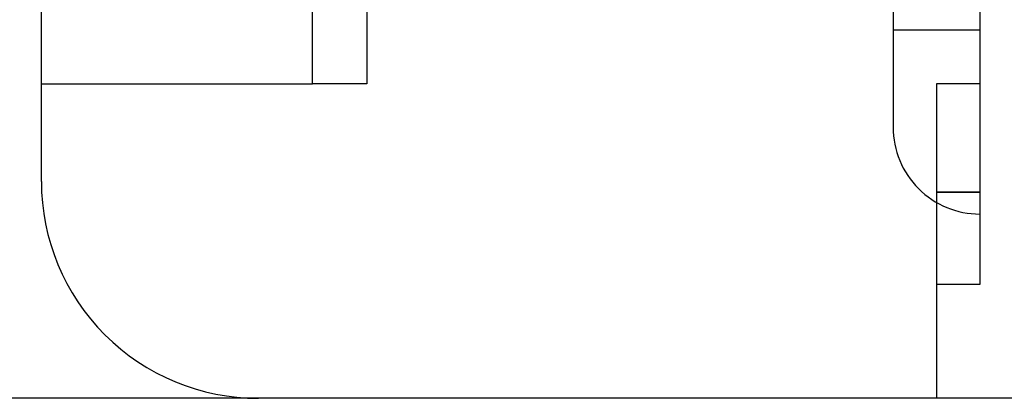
# Model space of a CAD drawing. Header units: millimetres. Extents: x -50 to 1, y 0 to 191.
# Tile 15 of 151: x -24.8 to -15.72, y 0 to 3.49. Entities that reach past the tile are written whole.
import ezdxf

# ---------------------------------------------------------------- set-up
doc = ezdxf.new("R2010")
doc.units = ezdxf.units.MM
doc.layers.add('MAIN-1', color=7, linetype='Continuous')
doc.layers.add('MAIN-2', color=7, linetype='Continuous')

msp = doc.modelspace()

# ---------------------------------------------------------------- linework, layer by layer
at = {"layer": 'MAIN-1'}
msp.add_line((-1, 0), (-43.8, 0), dxfattribs=at)
at = {"layer": 'MAIN-2'}
for p, q in [((-15.95, 11.85), (-15.95, 2.9)), ((-16.75, 11.3), (-16.75, 3.4)), ((-24.6, 2.9), (-24.6, 4.9)), ((-22.1, 2.9), (-22.1, 4.9)), ((-22.1, 2.9), (-22.1, 4.9)), ((-21.6, 4.9), (-21.6, 2.9)), ((-16.75, 3.4), (-16.75, 3.4)), ((-16.75, 3.4), (-16.75, 3.4)), ((-16.75, 3.4), (-16.75, 3.4)), ((-16.75, 3.4), (-16.75, 3.4)), ((-16.75, 3.4), (-16.75, 3.4)), ((-16.75, 3.4), (-16.75, 3.4)), ((-16.75, 3.4), (-16.75, 3.4)), ((-16.75, 3.4), (-16.75, 3.4)), ((-16.75, 3.4), (-16.75, 3.4)), ((-16.75, 3.4), (-16.75, 3.4)), ((-16.75, 3.4), (-16.75, 3.4)), ((-16.75, 3.4), (-16.75, 3.4)), ((-16.75, 3.4), (-16.75, 3.4)), ((-16.75, 3.4), (-16.75, 2.5)), ((-16.75, 3.4), (-16.75, 3.4)), ((-16.75, 3.4), (-15.95, 3.4)), ((-15.95, 3.4), (-15.95, 3.4)), ((-15.95, 3.4), (-15.95, 3.4)), ((-15.95, 3.4), (-15.95, 3.4)), ((-15.95, 3.4), (-15.95, 3.4)), ((-15.95, 3.4), (-15.95, 3.4)), ((-15.95, 3.4), (-15.95, 3.4)), ((-15.95, 3.4), (-15.95, 3.4)), ((-15.95, 3.4), (-15.95, 3.4)), ((-15.95, 3.4), (-15.95, 3.4)), ((-15.95, 3.4), (-15.95, 3.4)), ((-15.95, 3.4), (-15.95, 3.4)), ((-15.95, 3.4), (-15.95, 3.4)), ((-15.95, 3.4), (-15.95, 3.4)), ((-15.95, 3.4), (-15.95, 3.4)), ((-24.6, 2.9), (-22.1, 2.9)), ((-24.6, 2), (-24.6, 2.9)), ((-21.6, 2.9), (-22.1, 2.9)), ((-21.6, 2.9), (-21.6, 2.9)), ((-21.6, 2.9), (-21.6, 2.9)), ((-16.35, 2.9), (-16.35, 2.9)), ((-16.35, 2.9), (-16.35, 0)), ((-16.35, 2.9), (-16.35, 2.9)), ((-15.95, 2.9), (-16.35, 2.9)), ((-16.35, 2.9), (-16.35, 2.9)), ((-16.35, 2.9), (-16.35, 2.9)), ((-16.35, 2.9), (-16.35, 2.9)), ((-16.35, 2.9), (-16.35, 2.9)), ((-16.35, 2.9), (-16.35, 2.9)), ((-16.35, 2.9), (-16.35, 2.9)), ((-16.35, 2.9), (-16.35, 2.9)), ((-16.35, 2.9), (-16.35, 2.9)), ((-16.35, 2.9), (-16.35, 2.9)), ((-16.35, 2.9), (-16.35, 2.9)), ((-16.35, 2.9), (-16.35, 2.9)), ((-16.35, 2.9), (-16.35, 2.9)), ((-15.95, 2.9), (-15.95, 2.9)), ((-15.95, 2.9), (-15.95, 1.9)), ((-15.95, 2.9), (-15.95, 2.9)), ((-15.95, 2.9), (-15.95, 2.9)), ((-15.95, 2.9), (-15.95, 2.9)), ((-15.95, 2.9), (-15.95, 2.9)), ((-15.95, 2.9), (-15.95, 2.9)), ((-15.95, 2.9), (-15.95, 2.9)), ((-15.95, 2.9), (-15.95, 2.9)), ((-15.95, 2.9), (-15.95, 2.9)), ((-15.95, 2.9), (-15.95, 2.9)), ((-15.95, 2.9), (-15.95, 2.9)), ((-15.95, 2.9), (-15.95, 2.9)), ((-15.95, 2.9), (-15.95, 2.9)), ((-15.95, 2.9), (-15.95, 2.9)), ((-16.75, 2.5), (-16.75, 2.5)), ((-16.75, 2.5), (-16.75, 2.5)), ((-16.75, 2.5), (-16.75, 2.5)), ((-16.75, 2.5), (-16.75, 2.5)), ((-16.75, 2.5), (-16.75, 2.5)), ((-16.75, 2.5), (-16.75, 2.5)), ((-16.75, 2.5), (-16.75, 2.5)), ((-24.6, 2), (-24.6, 2)), ((-24.6, 2), (-24.6, 2)), ((-24.6, 2), (-24.6, 2)), ((-24.6, 2), (-24.6, 2)), ((-24.6, 2), (-24.6, 2)), ((-24.6, 2), (-24.6, 2)), ((-24.6, 2), (-24.6, 2)), ((-24.6, 2), (-24.6, 2)), ((-15.95, 1.9), (-16.35, 1.9)), ((-16.35, 1.9), (-15.95, 1.9)), ((-15.95, 1.9), (-16.35, 1.9)), ((-16.35, 1.9), (-15.95, 1.9)), ((-15.95, 1.9), (-16.35, 1.9)), ((-16.35, 1.9), (-15.95, 1.9)), ((-15.95, 1.9), (-16.35, 1.9)), ((-16.35, 1.9), (-15.95, 1.9)), ((-15.95, 1.9), (-16.35, 1.9)), ((-16.35, 1.9), (-15.95, 1.9)), ((-15.95, 1.9), (-16.35, 1.9)), ((-16.35, 1.9), (-15.95, 1.9)), ((-15.95, 1.9), (-16.35, 1.9)), ((-16.35, 1.9), (-15.95, 1.9)), ((-15.95, 1.9), (-15.95, 1.05)), ((-15.95, 1.7), (-15.95, 1.7)), ((-15.95, 1.7), (-15.95, 1.7)), ((-15.95, 1.7), (-15.95, 1.7)), ((-15.95, 1.7), (-15.95, 1.7)), ((-15.95, 1.7), (-15.95, 1.7)), ((-15.95, 1.7), (-15.95, 1.7)), ((-15.95, 1.7), (-15.95, 1.7)), ((-16.35, 1.05), (-16.35, 1.05)), ((-15.95, 1.05), (-16.35, 1.05)), ((-16.35, 1.05), (-16.35, 1.05)), ((-16.35, 1.05), (-16.35, 1.05)), ((-16.35, 1.05), (-16.35, 1.05)), ((-16.35, 1.05), (-16.35, 1.05)), ((-16.35, 1.05), (-16.35, 1.05)), ((-16.35, 1.05), (-16.35, 1.05)), ((-15.95, 1.05), (-15.95, 1.05)), ((-15.95, 1.05), (-15.95, 1.05)), ((-15.95, 1.05), (-15.95, 1.05)), ((-15.95, 1.05), (-15.95, 1.05)), ((-15.95, 1.05), (-15.95, 1.05)), ((-15.95, 1.05), (-15.95, 1.05)), ((-15.95, 1.05), (-15.95, 1.05)), ((-22.6, 0), (-22.6, 0)), ((-22.6, 0), (-22.6, 0)), ((-22.6, 0), (-22.6, 0)), ((-22.6, 0), (-22.6, 0)), ((-22.6, 0), (-22.6, 0)), ((-22.6, 0), (-22.6, 0)), ((-22.6, 0), (-22.6, 0)), ((-22.6, 0), (-22.6, 0)), ((-16.35, 0), (-16.35, 0)), ((-16.35, 0), (-16.35, 0)), ((-16.35, 0), (-16.35, 0)), ((-16.35, 0), (-16.35, 0)), ((-16.35, 0), (-16.35, 0)), ((-16.35, 0), (-16.35, 0)), ((-16.35, 0), (-16.35, 0))]:
    msp.add_line(p, q, dxfattribs=at)
for centre, radius in [((-15.95, 2.5), 0.8), ((-22.6, 2), 2)]:
    msp.add_arc(centre, radius, 180.00002, 270.00002, dxfattribs=at)

doc.saveas('drawing.dxf')
